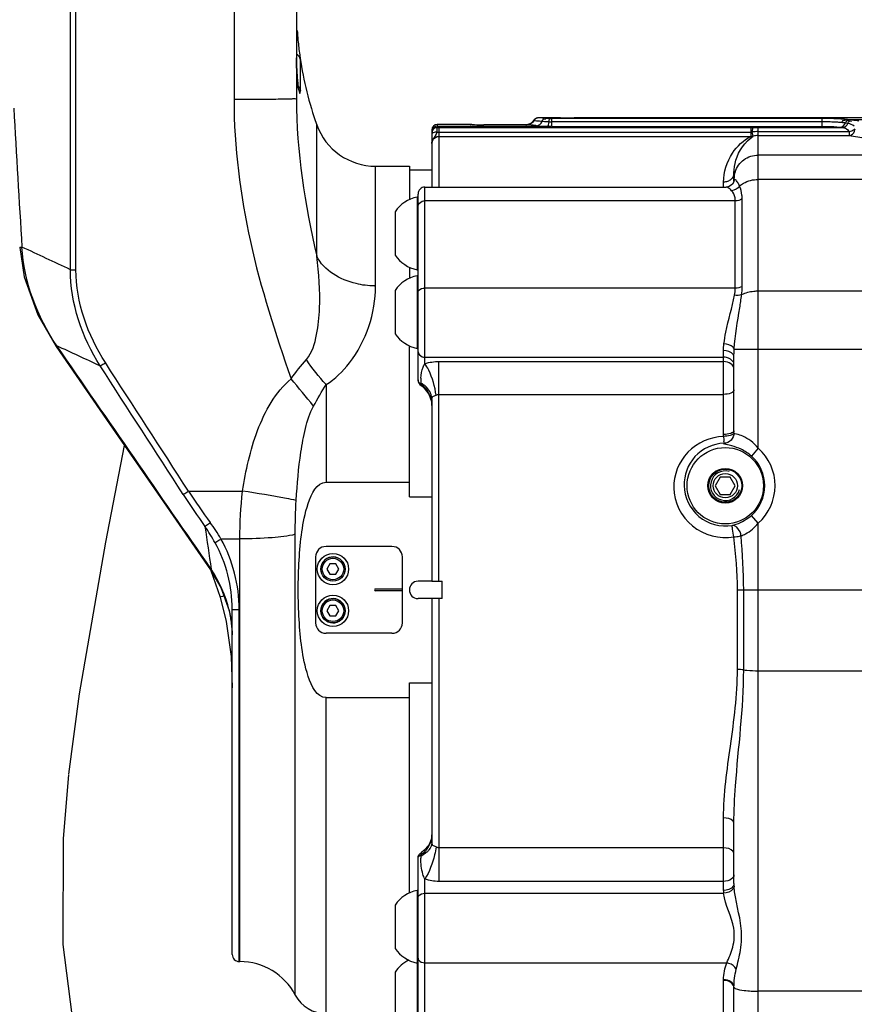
# Model space of a CAD drawing. Header units: millimetres. Extents: x -741 to 6994, y 0 to 4947.
# Tile 10 of 97: x 1286 to 1526, y 2778 to 3061. Entities that reach past the tile are written whole.
import ezdxf

# ---------------------------------------------------------------- set-up
doc = ezdxf.new("R2010")
doc.units = ezdxf.units.MM
doc.header["$LTSCALE"] = 384.676471
doc.layers.get('0').update_dxf_attribs({"linetype": 'CONTINUOUS'})
for name, color, linetype in [('304103000034DXF_CONTINUOUS_LINE', 7, 'CONTINUOUS'), ('304103000200DXF_CONTINUOUS_LINE', 7, 'CONTINUOUS'), ('304105000344DXF_CONTINUOUS_LINE', 7, 'CONTINUOUS'), ('501023000020DXF_CONTINUOUS_LINE', 7, 'CONTINUOUS'), ('501024000011DXF_CONTINUOUS_LINE', 7, 'CONTINUOUS'), ('504001000007DXF_CONTINUOUS_LINE', 7, 'CONTINUOUS'), ('604006000001DXF_CONTINUOUS_LINE', 7, 'CONTINUOUS'), ('625001000001DXF_CONTINUOUS_LINE', 7, 'CONTINUOUS'), ('R20-1600T2_XDXF_CONTINUOUS_LINE', 7, 'CONTINUOUS'), ('运动范围_DXF_DIMENSION', 7, 'CONTINUOUS')]:
    doc.layers.add(name, color=color, linetype=linetype)
doc.styles.get("Standard").update_dxf_attribs({"font": 'txt', "width": 0.7})
doc.dimstyles.new('DIMSTYLE_2', dxfattribs={"dimtxt": 58.823529, "dimasz": 35.294118, "dimexe": 1, "dimexo": 0, "dimgap": 2.5, "dimtad": 1, "dimdsep": 46, "dimtxsty": 'Standard', "dimblk": '_FILLED', "dimblk1": '_FILLED', "dimblk2": '_FILLED', "dimcen": 0.09, "dimclrt": 5, "dimazin": 2, "dimtp": 0.01, "dimtm": 0.01, "dimtfac": 1, "dimtofl": 0, "dimtmove": 0, "dimatfit": 3, "dimldrblk": '_FILLED', "dimfxl": 0, "dimtolj": 1, "dimarcsym": 0})

# ---------------------------------------------------------------- blocks, each defined once
blk = doc.blocks.new('_FILLED')
at = {"color": 0, "linetype": 'ByBlock'}
blk.add_solid([(0, 0), (-1, 0.1667), (-1, -0.1667)], dxfattribs=at)
blk = doc.blocks.new('*D3')
at = {"layer": '运动范围_DXF_DIMENSION', "color": 2, "linetype": 'Continuous', "transparency": 16777216}
for p, q in [((1274.07, 3081.9), (1274.07, 3185.84)), ((1531.57, 2837.88), (1531.57, 3185.84)), ((1402.82, 3179.96), (1040.88, 3179.96)), ((1274.07, 3179.96), (1402.82, 3179.96)), ((1531.57, 3179.96), (1402.82, 3179.96))]:
    blk.add_line(p, q, dxfattribs=at)
at = {"layer": '运动范围_DXF_DIMENSION', "color": 2, "linetype": 'Continuous', "transparency": 16777216, "xscale": 35.2941176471, "yscale": 35.2941176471, "zscale": 35.2941176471, "rotation": 180}
blk.add_blockref('_FILLED', (1274.07, 3179.96), dxfattribs=at)
at = {"layer": '运动范围_DXF_DIMENSION', "color": 2, "linetype": 'Continuous', "transparency": 16777216, "xscale": 35.2941176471, "yscale": 35.2941176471, "zscale": 35.2941176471}
blk.add_blockref('_FILLED', (1531.57, 3179.96), dxfattribs=at)

msp = doc.modelspace()

# ---------------------------------------------------------------- linework, layer by layer
at = {"layer": '304103000034DXF_CONTINUOUS_LINE', "color": 9, "linetype": 'Continuous'}
for p, q in [((1406.071, 3030.931), (1406.071, 3030.05)), ((1433.12, 3031.229), (1433.093, 3031.273)), ((1433.944, 3031.998), (1433.842, 3032.052)), ((1439.077, 3030.409), (1439.077, 3032.645)), ((1516.952, 3032.645), (1439.077, 3032.645)), ((1516.953, 3031.685), (1439.077, 3031.685)), ((1516.953, 3030.409), (1516.952, 3032.645)), ((1524.421, 3031.256), (1523.715, 3031.363)), ((1523.74, 3032.414), (1536.856, 3032.414)), ((1525.596, 3032.169), (1524.89, 3032.276)), ((1406.071, 3030.422), (1437.874, 3030.422)), ((1406.071, 3030.05), (1406.572, 3030.048)), ((1406.572, 3030.048), (1406.571, 3012.922)), ((1406.571, 3028.78), (1496.425, 3028.78)), ((1406.572, 3030.048), (1496.425, 3030.048)), ((1439.077, 3030.409), (1516.953, 3030.409)), ((1496.425, 3030.048), (1496.425, 3027.526)), ((1496.425, 3030.048), (1496.977, 3030.046)), ((1497.08, 3027.583), (1496.816, 3028.792)), ((1498.571, 3027.745), (1498.571, 3030.039)), ((1498.571, 3030.039), (1522.855, 3030.039)), ((1498.571, 3028.892), (1524.747, 3028.892)), ((1522.149, 3030.146), (1522.855, 3030.039)), ((1524.747, 3028.892), (1524.747, 3027.745)), ((1406.571, 3027.526), (1496.425, 3027.526)), ((1498.571, 3022.132), (1498.57, 3027.745)), ((1498.57, 3027.745), (1524.747, 3027.745)), ((1524.747, 3027.745), (1537.737, 3025.776)), ((1498.571, 2937.702), (1498.571, 3022.132)), ((1629.571, 3022.132), (1498.571, 3022.132)), ((1488.571, 3012.922), (1488.571, 3014.343)), ((1629.571, 3015.121), (1498.571, 3015.121)), ((1402.571, 2962.121), (1402.571, 3012.922)), ((1491.957, 3008.94), (1402.571, 3008.939)), ((1491.957, 2983.827), (1491.957, 3008.94)), ((1493.941, 2984.255), (1493.941, 3009.49)), ((1491.957, 2983.827), (1402.571, 2983.828)), ((1629.571, 2982.922), (1498.571, 2982.922)), ((1488.571, 2941.696), (1488.571, 2965.859)), ((1491.659, 2966.279), (1629.571, 2966.278)), ((1402.571, 2963.96), (1488.571, 2963.96)), ((1406.571, 2899.431), (1406.571, 2962.69)), ((1406.571, 2962.69), (1488.571, 2962.69)), ((1401.372, 2956.197), (1401.371, 2956.544)), ((1406.571, 2953.24), (1488.571, 2953.24)), ((1488.573, 2941.137), (1488.571, 2941.696)), ((1498.571, 2937.702), (1496.594, 2935.461)), ((1498.571, 2916.161), (1496.594, 2918.402)), ((1498.571, 2896.931), (1498.571, 2916.16)), ((1492.571, 2896.931), (1629.571, 2896.931)), ((1492.571, 2874.01), (1492.571, 2896.931)), ((1494.371, 2873.906), (1494.371, 2896.931)), ((1498.571, 2744.667), (1498.571, 2896.931)), ((1406.571, 2894.431), (1406.571, 2812.995)), ((1498.571, 2873.663), (1629.571, 2873.663)), ((1488.571, 2810.427), (1488.571, 2831.284)), ((1488.571, 2822.64), (1406.571, 2822.64)), ((1401.371, 2820.267), (1401.372, 2820.672)), ((1402.571, 2765.661), (1402.571, 2813.66)), ((1488.571, 2812.995), (1406.571, 2812.995)), ((1402.571, 2809.586), (1488.607, 2809.586)), ((1402.571, 2789.553), (1489.506, 2789.554)), ((1488.571, 2784.486), (1488.573, 2784.716)), ((1488.571, 2743.136), (1488.571, 2784.486)), ((1491.571, 2782.31), (1491.573, 2782.555)), ((1629.571, 2781.363), (1498.571, 2781.363))]:
    msp.add_line(p, q, dxfattribs=at)
at = {"layer": '304103000034DXF_CONTINUOUS_LINE', "color": 7, "linetype": 'Continuous'}
for p, q in [((1415.667, 3030.931), (1406.071, 3030.931)), ((1415.622, 3030.931), (1415.829, 3030.925)), ((1415.804, 3030.926), (1415.622, 3030.931)), ((1416.032, 3030.92), (1415.804, 3030.926)), ((1416.032, 3030.92), (1416.039, 3030.92)), ((1431.587, 3030.873), (1419.571, 3030.873)), ((1434.779, 3032.79), (1434.525, 3032.667)), ((1435.244, 3032.872), (1434.674, 3032.771)), ((1441.571, 3032.872), (1435.244, 3032.872)), ((1445.571, 3032.931), (1445.544, 3032.931)), ((1445.566, 3032.931), (1528.68, 3032.931)), ((1404.571, 3029.431), (1404.571, 3012.922)), ((1491.571, 3014.601), (1491.571, 3017.012)), ((1491.571, 3014.573), (1491.571, 3014.56)), ((1491.572, 3014.593), (1491.572, 3014.605)), ((1400.571, 2957.405), (1400.571, 3010.922)), ((1402.571, 3012.922), (1489.313, 3012.922)), ((1491.571, 2942.714), (1491.571, 2963.974)), ((1404.571, 2951.714), (1404.571, 2899.431)), ((1404.474, 2951.161), (1404.571, 2950.004)), ((1491.573, 2942.142), (1491.571, 2942.714)), ((1404.571, 2899.431), (1407.571, 2899.431)), ((1407.571, 2894.431), (1407.571, 2899.431)), ((1407.571, 2894.431), (1404.571, 2894.431)), ((1404.571, 2894.431), (1404.571, 2824.381)), ((1491.571, 2812.355), (1491.571, 2829.792)), ((1404.571, 2826.379), (1404.454, 2825.249)), ((1400.571, 2767.662), (1400.571, 2819.643)), ((1491.571, 2743.136), (1491.571, 2782.31))]:
    msp.add_line(p, q, dxfattribs=at)
for points in [[(1432.488, 3031.006), (1432.16, 3030.926), (1431.814, 3030.882), (1431.587, 3030.873)], [(1433.093, 3031.273), (1433.065, 3031.256), (1432.788, 3031.115), (1432.488, 3031.006)], [(1433.842, 3032.052), (1433.564, 3031.661), (1433.093, 3031.273)], [(1434.674, 3032.771), (1434.015, 3032.311), (1433.842, 3032.052)], [(1491.113, 3013.729), (1490.202, 3013.096), (1489.299, 3012.922)], [(1491.572, 3014.605), (1491.518, 3014.395), (1491.113, 3013.729)], [(1401.45, 2955.749), (1402.325, 2955.059), (1403.726, 2953.29), (1404.474, 2951.161)], [(1404.454, 2825.249), (1403.684, 2823.401), (1402.278, 2821.872), (1401.528, 2821.35)]]:
    msp.add_lwpolyline(points, dxfattribs=at)
at = {"layer": '304103000034DXF_CONTINUOUS_LINE', "color": 9, "linetype": 'Continuous'}
for points in [[(1439.077, 3032.645), (1438.853, 3032.645), (1438.634, 3032.648)], [(1405.975, 3028.748), (1406.273, 3028.772), (1406.571, 3028.78)], [(1496.425, 3028.78), (1496.621, 3028.783), (1496.816, 3028.792)]]:
    msp.add_lwpolyline(points, dxfattribs=at)
at = {"layer": '304103000034DXF_CONTINUOUS_LINE', "color": 7, "linetype": 'Continuous'}
for radius in [11, 5]:
    msp.add_circle((1489.071, 2926.931), radius, dxfattribs=at)
for centre, radius, start, end in [((1406.071, 3029.431), 1.5, 90, 179.99991), ((1419.599, 3164.767), 133.894, 268.47348, 268.81443), ((1419.582, 3164.086), 133.213, 268.47564, 268.81756), ((1419.586, 3164.928), 134.055, 268.82144, 269.99391), ((1441.569, 3167.063), 134.191, 270.0011, 271.69737), ((1402.571, 3010.922), 2, 90, 180.00044)]:
    msp.add_arc(centre, radius, start, end, dxfattribs=at)
at = {"layer": '304103000034DXF_CONTINUOUS_LINE', "color": 9, "linetype": 'Continuous'}
for centre, radius, start, end in [((1431.607, 3034.367), 3.495, 269.67188, 273.8637), ((1429.25, 2984.663), 46.268, 84.48795, 87.10386), ((1431.601, 3034.441), 3.568, 273.87924, 281.42988), ((1429.224, 2984.392), 46.541, 83.18488, 84.48868), ((1431.342, 2986.291), 45.781, 85.74938, 86.74086), ((1431.333, 2986.176), 45.897, 84.762, 85.74925), ((1432.907, 2987.396), 45.536, 84.23239, 87.05791), ((1431.322, 2986.053), 46.02, 83.77669, 84.76207), ((1439.071, 3070.552), 38.867, 268.87459, 270.00799), ((1498.581, 3013.287), 15.605, 90.03562, 96.49597), ((1498.641, 3231.614), 201.574, 269.52719, 269.98031), ((1496.499, 3030.471), 2.945, 268.55381, 281.37816), ((1498.573, 3020.771), 6.974, 90.02042, 102.36003), ((1498.571, 3015.15), 7, 161.99978, 179.93259), ((1421.649, 2956.564), 20.278, 176.2144, 180.05489), ((1397.466, 2949.637), 7.935, 56.40931, 60.5117), ((1396.927, 2949.887), 7.719, 52.15248, 54.84572), ((1396.98, 2949.951), 7.635, 41.39875, 52.1709), ((1396.956, 2950.039), 7.613, 9.8488, 13.64978), ((1396.762, 2950.008), 7.809, 359.9861, 9.82401), ((1489.071, 2926.931), 14.361, 311.40911, 48.58603), ((1489.071, 2926.931), 11.373, 311.41397, 48.58603), ((1398.013, 2826.347), 6.556, 345.29572, 349.45855), ((1397.856, 2826.373), 6.716, 349.48908, 0.01524), ((1397.238, 2827.097), 7.64, 302.75406, 306.95251), ((1397.441, 2826.837), 7.31, 306.9109, 316.0917), ((1397.83, 2827.627), 8.168, 295.69425, 301.01844), ((1431.591, 2820.25), 30.219, 179.96775, 181.12213), ((1498.577, 2810.427), 10.006, 180.00138, 184.82224), ((1504.391, 2812.355), 12.819, 179.99913, 183.56384)]:
    msp.add_arc(centre, radius, start, end, dxfattribs=at)
for points in [[(1433.12, 3031.229), (1432.868, 3031.092), (1432.59, 3031), (1432.308, 3030.943)], [(1433.944, 3031.998), (1433.805, 3031.762), (1433.626, 3031.527), (1433.386, 3031.396)], [(1434.845, 3032.808), (1434.459, 3032.688), (1434.109, 3032.367), (1433.944, 3031.998)], [(1434.747, 3030.604), (1435.403, 3030.631), (1436.062, 3031.194), (1436.31, 3031.802)], [(1522.149, 3030.146), (1522.809, 3030.179), (1523.467, 3030.75), (1523.715, 3031.363)], [(1523.715, 3031.363), (1523.389, 3031.413), (1523.062, 3031.449), (1522.735, 3031.481)], [(1522.855, 3030.039), (1523.515, 3030.072), (1524.174, 3030.643), (1524.421, 3031.256)], [(1524.89, 3032.276), (1524.508, 3032.334), (1524.124, 3032.377), (1523.74, 3032.414)], [(1526.24, 3030.429), (1525.698, 3030.815), (1525.08, 3031.156), (1524.421, 3031.256)], [(1527.54, 3031.923), (1526.894, 3032.02), (1526.242, 3032.071), (1525.596, 3032.169)], [(1406.071, 3030.422), (1405.491, 3030.422), (1404.842, 3029.961), (1404.653, 3029.413)], [(1405.975, 3028.748), (1405.894, 3028.32), (1405.719, 3027.9), (1405.466, 3027.546)], [(1437.874, 3030.422), (1438.239, 3030.414), (1438.605, 3030.404), (1438.97, 3030.424)], [(1405.466, 3027.546), (1405.026, 3026.931), (1404.571, 3026.217), (1404.571, 3025.461)], [(1404.571, 3025.462), (1404.571, 3025.82), (1404.668, 3026.189), (1404.843, 3026.501)], [(1404.843, 3026.501), (1405.171, 3027.085), (1405.901, 3027.526), (1406.571, 3027.526)], [(1491.571, 3017.012), (1491.571, 3016.663), (1491.49, 3016.307), (1491.343, 3015.991)], [(1489.719, 3014.546), (1489.355, 3014.412), (1488.96, 3014.343), (1488.571, 3014.343)], [(1490.693, 3015.125), (1490.411, 3014.874), (1490.074, 3014.677), (1489.719, 3014.546)], [(1491.343, 3015.991), (1491.191, 3015.663), (1490.962, 3015.365), (1490.693, 3015.125)], [(1493.2, 3013.206), (1492.676, 3012.493), (1491.779, 3011.968), (1490.898, 3011.881)], [(1493.941, 3009.49), (1493.365, 3009.117), (1492.643, 3008.939), (1491.957, 3008.939)], [(1491.74, 2981.788), (1491.873, 2982.459), (1491.957, 2983.144), (1491.957, 2983.827)], [(1493.941, 2984.255), (1493.337, 2983.951), (1492.634, 2983.828), (1491.957, 2983.828)], [(1493.789, 2981.876), (1493.884, 2982.665), (1493.941, 2983.461), (1493.941, 2984.255)], [(1493.789, 2981.874), (1493.132, 2981.687), (1492.418, 2981.697), (1491.74, 2981.788)], [(1488.571, 2965.859), (1488.571, 2966.5), (1488.626, 2967.141), (1488.697, 2967.779)], [(1491.571, 2963.974), (1491.571, 2964.743), (1491.61, 2965.512), (1491.659, 2966.279)], [(1402.571, 2962.121), (1403.862, 2962.506), (1405.225, 2962.691), (1406.571, 2962.69)], [(1490.693, 2962.027), (1490.101, 2962.473), (1489.312, 2962.69), (1488.571, 2962.69)], [(1491.571, 2960.426), (1491.571, 2961.035), (1491.179, 2961.66), (1490.693, 2962.027)], [(1400.977, 2956.496), (1400.742, 2956.731), (1400.571, 2957.073), (1400.571, 2957.405)], [(1403.091, 2955.214), (1402.722, 2955.604), (1402.303, 2955.95), (1401.855, 2956.247)], [(1404.354, 2951.835), (1404.073, 2952.991), (1403.494, 2954.108), (1402.708, 2955)], [(1404.571, 2951.714), (1404.571, 2952.981), (1403.96, 2954.292), (1403.091, 2955.214)], [(1405.771, 2952.967), (1406, 2953.132), (1406.29, 2953.24), (1406.571, 2953.24)], [(1492.571, 2896.931), (1492.57, 2902.025), (1492.131, 2907.119), (1491.526, 2912.177)], [(1494.371, 2896.931), (1494.37, 2902.135), (1494.064, 2907.338), (1493.639, 2912.523)], [(1494.371, 2873.906), (1493.775, 2873.983), (1493.172, 2874.01), (1492.571, 2874.01)], [(1402.707, 2821.767), (1403.481, 2822.572), (1404.071, 2823.603), (1404.355, 2824.683)], [(1401.529, 2821.35), (1401.331, 2821.228), (1401.33, 2820.9), (1401.371, 2820.672)], [(1403.091, 2821.4), (1402.768, 2821.109), (1402.412, 2820.852), (1402.039, 2820.627)], [(1406.571, 2822.64), (1406.289, 2822.64), (1405.999, 2822.751), (1405.771, 2822.918)], [(1400.571, 2819.643), (1400.571, 2820.078), (1400.98, 2820.483), (1401.372, 2820.672)], [(1406.571, 2812.995), (1405.22, 2812.995), (1403.848, 2813.215), (1402.571, 2813.66)], [(1491.571, 2814.923), (1491.571, 2814.666), (1491.482, 2814.402), (1491.343, 2814.185)], [(1400.724, 2790.408), (1401.071, 2789.825), (1401.893, 2789.553), (1402.571, 2789.553)], [(1488.573, 2784.716), (1488.602, 2786.358), (1488.941, 2788.012), (1489.506, 2789.554)], [(1491.573, 2782.555), (1491.593, 2784.282), (1491.819, 2786.016), (1492.225, 2787.694)]]:
    msp.add_open_spline(points, degree=3, dxfattribs=at)
for points, knots in [([(1433.386, 3031.396), (1433.343, 3031.373), (1433.254, 3031.333), (1433.158, 3031.309), (1433.11, 3031.302)], [0, 0, 0, 0, 0.4941065, 1, 1, 1, 1]), ([(1435.244, 3032.872), (1435.177, 3032.871), (1435.042, 3032.859), (1434.91, 3032.828), (1434.845, 3032.808)], [0, 0, 0, 0, 0.4970396, 1, 1, 1, 1]), ([(1436.31, 3031.802), (1436.404, 3032.034), (1436.551, 3032.522), (1437.166, 3032.584), (1437.325, 3032.452)], [0, 0, 0, 0, 0.5482855, 1, 1, 1, 1]), ([(1438.308, 3031.692), (1438.107, 3031.696), (1437.44, 3031.716), (1436.773, 3031.749), (1436.31, 3031.802)], [0, 0, 0, 0, 0.3016069, 1, 1, 1, 1]), ([(1438.634, 3032.648), (1438.322, 3032.653), (1437.938, 3032.664), (1437.555, 3032.694), (1437.483, 3032.701)], [0, 0, 0, 0, 0.8125246, 1, 1, 1, 1]), ([(1437.874, 3030.422), (1438.021, 3030.473), (1438.196, 3030.988), (1438.274, 3031.395), (1438.308, 3031.692)], [0, 0, 0, 0, 0.3431425, 1, 1, 1, 1]), ([(1438.308, 3031.692), (1438.321, 3031.811), (1438.388, 3032.017), (1438.306, 3032.525), (1438.573, 3032.437), (1438.589, 3032.39)], [0, 0, 0, 0, 0.3841069, 0.8388247, 1, 1, 1, 1]), ([(1523.74, 3032.414), (1523.268, 3032.46), (1521.009, 3032.616), (1518.743, 3032.645), (1516.952, 3032.645)], [0, 0, 0, 0, 0.2092427, 1, 1, 1, 1]), ([(1522.735, 3031.481), (1522.332, 3031.52), (1520.407, 3031.655), (1518.477, 3031.685), (1516.953, 3031.685)], [0, 0, 0, 0, 0.2098368, 1, 1, 1, 1]), ([(1522.735, 3031.481), (1522.814, 3031.712), (1522.893, 3032.176), (1523.475, 3032.281), (1523.605, 3032.161)], [0, 0, 0, 0, 0.5795227, 1, 1, 1, 1]), ([(1523.715, 3031.363), (1523.809, 3031.596), (1523.957, 3032.081), (1524.571, 3032.155), (1524.732, 3032.025)], [0, 0, 0, 0, 0.5488637, 1, 1, 1, 1]), ([(1524.421, 3031.256), (1524.516, 3031.489), (1524.664, 3031.974), (1525.278, 3032.048), (1525.438, 3031.918)], [0, 0, 0, 0, 0.5488818, 1, 1, 1, 1]), ([(1406.071, 3030.05), (1405.689, 3030.05), (1404.892, 3029.733), (1404.571, 3028.937), (1404.571, 3028.556)], [0, 0, 0, 0, 0.5006745, 1, 1, 1, 1]), ([(1404.653, 3029.413), (1404.627, 3029.334), (1404.586, 3029.174), (1404.571, 3029.009), (1404.571, 3028.927)], [0, 0, 0, 0, 0.5019489, 1, 1, 1, 1]), ([(1404.705, 3028.444), (1404.667, 3028.414), (1404.603, 3028.354), (1404.571, 3028.268), (1404.571, 3028.23)], [0, 0, 0, 0, 0.5587102, 1, 1, 1, 1]), ([(1404.757, 3028.48), (1404.747, 3028.474), (1404.73, 3028.462), (1404.713, 3028.45), (1404.705, 3028.444)], [0, 0, 0, 0, 0.511544, 1, 1, 1, 1]), ([(1405.975, 3028.748), (1405.638, 3028.74), (1405.211, 3028.694), (1404.825, 3028.523), (1404.757, 3028.48)], [0, 0, 0, 0, 0.8054056, 1, 1, 1, 1]), ([(1406.071, 3030.05), (1405.998, 3029.936), (1406.037, 3029.463), (1405.982, 3029.048), (1405.975, 3028.748)], [0, 0, 0, 0, 0.3109476, 1, 1, 1, 1]), ([(1434.747, 3030.604), (1434.943, 3030.581), (1435.983, 3030.482), (1437.027, 3030.44), (1437.874, 3030.422)], [0, 0, 0, 0, 0.1888897, 1, 1, 1, 1]), ([(1496.977, 3030.046), (1496.881, 3029.954), (1496.896, 3029.469), (1496.828, 3029.081), (1496.816, 3028.792)], [0, 0, 0, 0, 0.3149527, 1, 1, 1, 1]), ([(1516.953, 3030.409), (1517.471, 3030.409), (1519.204, 3030.383), (1520.946, 3030.329), (1522.149, 3030.146)], [0, 0, 0, 0, 0.2987045, 1, 1, 1, 1]), ([(1522.855, 3030.039), (1523.402, 3029.998), (1524.179, 3029.684), (1524.648, 3029.076), (1524.747, 3028.892)], [0, 0, 0, 0, 0.724095, 1, 1, 1, 1]), ([(1524.747, 3027.745), (1525.417, 3027.779), (1526.307, 3028.572), (1526.469, 3029.485), (1526.479, 3029.737)], [0, 0, 0, 0, 0.726351, 1, 1, 1, 1]), ([(1524.747, 3028.892), (1525.249, 3029.003), (1525.881, 3029.23), (1526.387, 3029.641), (1526.479, 3029.737)], [0, 0, 0, 0, 0.7949647, 1, 1, 1, 1]), ([(1488.571, 3014.343), (1488.571, 3017.258), (1490.273, 3022.651), (1494.321, 3026.406), (1496.425, 3027.526)], [0, 0, 0, 0, 0.5501515, 1, 1, 1, 1]), ([(1491.571, 3017.012), (1491.571, 3018.23), (1492.181, 3022.286), (1494.725, 3025.977), (1497.08, 3027.583)], [0, 0, 0, 0, 0.2992631, 1, 1, 1, 1]), ([(1491.914, 3017.313), (1492.36, 3018.681), (1494.174, 3021.197), (1497.13, 3022.132), (1498.571, 3022.132)], [0, 0, 0, 0, 0.4994677, 1, 1, 1, 1]), ([(1491.609, 3014.865), (1491.596, 3014.823), (1491.577, 3014.726), (1491.572, 3014.627), (1491.571, 3014.573)], [0, 0, 0, 0, 0.4480458, 1, 1, 1, 1]), ([(1493.2, 3013.206), (1493.038, 3013.549), (1492.778, 3014.085), (1492.336, 3014.643), (1492.059, 3015.069), (1491.65, 3014.992), (1491.609, 3014.865)], [0, 0, 0, 0, 0.4413327, 0.6819874, 0.8438112, 1, 1, 1, 1]), ([(1493.2, 3013.206), (1493.536, 3013.513), (1495.104, 3014.65), (1497.101, 3015.121), (1498.571, 3015.121)], [0, 0, 0, 0, 0.2364089, 1, 1, 1, 1]), ([(1490.898, 3011.881), (1490.758, 3012.039), (1490.318, 3012.487), (1489.732, 3012.922), (1489.299, 3012.922)], [0, 0, 0, 0, 0.3268629, 1, 1, 1, 1]), ([(1491.957, 3008.94), (1491.957, 3009.245), (1491.873, 3010.3), (1491.396, 3011.319), (1490.898, 3011.881)], [0, 0, 0, 0, 0.2889321, 1, 1, 1, 1]), ([(1493.941, 3009.49), (1493.942, 3009.848), (1493.881, 3011.116), (1493.565, 3012.372), (1493.2, 3013.206)], [0, 0, 0, 0, 0.2823227, 1, 1, 1, 1]), ([(1400.571, 3007.47), (1400.571, 3008.082), (1401.464, 3008.852), (1402.313, 3008.939), (1402.571, 3008.939)], [0, 0, 0, 0, 0.7034378, 1, 1, 1, 1]), ([(1400.571, 2982.688), (1400.571, 2982.842), (1400.911, 2983.646), (1401.912, 2983.828), (1402.571, 2983.828)], [0, 0, 0, 0, 0.1893846, 1, 1, 1, 1]), ([(1498.571, 2982.922), (1498.135, 2982.922), (1496.5, 2982.836), (1494.857, 2982.43), (1493.79, 2981.876)], [0, 0, 0, 0, 0.2662935, 1, 1, 1, 1]), ([(1488.697, 2967.779), (1488.823, 2968.915), (1489.642, 2973.633), (1491.034, 2978.22), (1491.74, 2981.788)], [0, 0, 0, 0, 0.2391546, 1, 1, 1, 1]), ([(1491.659, 2966.279), (1491.922, 2970.256), (1492.837, 2975.439), (1493.631, 2980.625), (1493.79, 2981.876)], [0, 0, 0, 0, 0.7596469, 1, 1, 1, 1]), ([(1491.571, 2963.974), (1491.571, 2964.226), (1491.112, 2965.481), (1489.573, 2965.859), (1488.571, 2965.859)], [0, 0, 0, 0, 0.2010534, 1, 1, 1, 1]), ([(1491.659, 2966.278), (1491.605, 2966.48), (1490.896, 2967.445), (1489.629, 2967.714), (1488.697, 2967.779)], [0, 0, 0, 0, 0.1825265, 1, 1, 1, 1]), ([(1400.571, 2965.469), (1400.571, 2964.848), (1401.452, 2964.052), (1402.313, 2963.96), (1402.571, 2963.96)], [0, 0, 0, 0, 0.7064473, 1, 1, 1, 1]), ([(1491.343, 2962.562), (1490.974, 2963.236), (1489.911, 2963.853), (1488.863, 2963.96), (1488.571, 2963.96)], [0, 0, 0, 0, 0.7245524, 1, 1, 1, 1]), ([(1401.416, 2957.903), (1401.488, 2958.981), (1401.723, 2960.455), (1402.345, 2961.806), (1402.571, 2962.121)], [0, 0, 0, 0, 0.7357926, 1, 1, 1, 1]), ([(1405.771, 2952.967), (1405.476, 2955.479), (1404.543, 2958.673), (1402.98, 2961.53), (1402.571, 2962.121)], [0, 0, 0, 0, 0.7788218, 1, 1, 1, 1]), ([(1401.372, 2956.197), (1401.298, 2956.239), (1401.16, 2956.33), (1401.034, 2956.439), (1400.977, 2956.496)], [0, 0, 0, 0, 0.5072812, 1, 1, 1, 1]), ([(1401.451, 2955.749), (1401.399, 2955.784), (1401.33, 2955.947), (1401.351, 2956.105), (1401.371, 2956.198)], [0, 0, 0, 0, 0.3982626, 1, 1, 1, 1]), ([(1491.571, 2954.52), (1491.571, 2954.099), (1490.353, 2953.311), (1489.289, 2953.24), (1488.571, 2953.24)], [0, 0, 0, 0, 0.3692941, 1, 1, 1, 1]), ([(1404.571, 2951.714), (1404.571, 2952.04), (1404.665, 2952.889), (1405.511, 2952.776), (1405.771, 2952.967)], [0, 0, 0, 0, 0.5022652, 1, 1, 1, 1]), ([(1488.573, 2941.137), (1484.817, 2941.012), (1477.157, 2937.743), (1474.164, 2929.949), (1474.24, 2926.265)], [0, 0, 0, 0, 0.5048689, 1, 1, 1, 1]), ([(1488.572, 2941.137), (1488.607, 2940.682), (1488.73, 2940.065), (1488.547, 2939.319), (1488.67, 2939.155)], [0, 0, 0, 0, 0.6897617, 1, 1, 1, 1]), ([(1491.571, 2942.714), (1491.571, 2942.335), (1490.237, 2941.752), (1489.285, 2941.696), (1488.571, 2941.696)], [0, 0, 0, 0, 0.3464594, 1, 1, 1, 1]), ([(1491.519, 2941.973), (1491.322, 2941.626), (1490.198, 2941.254), (1489.214, 2941.141), (1488.572, 2941.137)], [0, 0, 0, 0, 0.3833594, 1, 1, 1, 1]), ([(1491.572, 2942.142), (1491.569, 2941.394), (1490.956, 2939.841), (1489.42, 2939.176), (1488.67, 2939.155)], [0, 0, 0, 0, 0.499411, 1, 1, 1, 1]), ([(1491.572, 2942.142), (1491.57, 2942.113), (1491.559, 2942.054), (1491.534, 2941.999), (1491.519, 2941.973)], [0, 0, 0, 0, 0.4832405, 1, 1, 1, 1]), ([(1498.571, 2937.702), (1497.95, 2938.485), (1496.623, 2939.86), (1494.27, 2941.115), (1492.81, 2941.726), (1491.615, 2941.883), (1491.573, 2942.142)], [0, 0, 0, 0, 0.3563268, 0.6788785, 0.9064205, 1, 1, 1, 1]), ([(1488.671, 2939.155), (1485.615, 2939.05), (1479.422, 2936.246), (1477.154, 2929.908), (1477.228, 2926.931)], [0, 0, 0, 0, 0.5066175, 1, 1, 1, 1]), ([(1496.594, 2935.461), (1495.705, 2936.245), (1493.93, 2937.443), (1491.229, 2938.334), (1489.762, 2938.784), (1488.714, 2938.934), (1488.671, 2939.155)], [0, 0, 0, 0, 0.4033999, 0.7264069, 0.9235328, 1, 1, 1, 1]), ([(1474.24, 2926.265), (1474.323, 2922.209), (1478.39, 2913.741), (1487.467, 2911.508), (1491.526, 2912.177)], [0, 0, 0, 0, 0.4965172, 1, 1, 1, 1]), ([(1477.228, 2926.931), (1477.31, 2923.676), (1480.432, 2916.851), (1487.755, 2914.92), (1491.024, 2915.47)], [0, 0, 0, 0, 0.4955508, 1, 1, 1, 1]), ([(1491.024, 2915.47), (1491.438, 2915.586), (1493.446, 2916.218), (1495.337, 2917.294), (1496.594, 2918.402)], [0, 0, 0, 0, 0.2042498, 1, 1, 1, 1]), ([(1491.526, 2912.177), (1491.405, 2912.914), (1491.195, 2913.902), (1491.112, 2914.992), (1490.995, 2915.361), (1491.024, 2915.47)], [0, 0, 0, 0, 0.6721294, 0.8986421, 1, 1, 1, 1]), ([(1493.64, 2912.523), (1493.585, 2912.924), (1493.27, 2914.221), (1491.988, 2915.55), (1491.024, 2915.47)], [0, 0, 0, 0, 0.2946215, 1, 1, 1, 1]), ([(1493.639, 2912.523), (1494.062, 2912.68), (1495.951, 2913.501), (1497.572, 2914.903), (1498.571, 2916.16)], [0, 0, 0, 0, 0.2193412, 1, 1, 1, 1]), ([(1491.526, 2912.177), (1492.082, 2912.241), (1492.79, 2912.343), (1493.49, 2912.489), (1493.64, 2912.523)], [0, 0, 0, 0, 0.7843934, 1, 1, 1, 1]), ([(1488.571, 2831.284), (1488.572, 2838.214), (1490.675, 2852.415), (1492.57, 2866.636), (1492.571, 2874.01)], [0, 0, 0, 0, 0.4844724, 1, 1, 1, 1]), ([(1491.571, 2829.792), (1491.572, 2833.364), (1492.346, 2848.088), (1494.369, 2862.743), (1494.371, 2873.906)], [0, 0, 0, 0, 0.2424306, 1, 1, 1, 1]), ([(1494.371, 2873.906), (1494.688, 2873.865), (1496.083, 2873.715), (1497.487, 2873.663), (1498.571, 2873.663)], [0, 0, 0, 0, 0.2273394, 1, 1, 1, 1]), ([(1491.571, 2829.792), (1491.571, 2829.997), (1490.99, 2831.135), (1489.545, 2831.284), (1488.571, 2831.284)], [0, 0, 0, 0, 0.1739112, 1, 1, 1, 1]), ([(1404.571, 2824.381), (1404.571, 2823.564), (1404.1, 2822.42), (1403.321, 2821.608), (1403.091, 2821.4)], [0, 0, 0, 0, 0.724502, 1, 1, 1, 1]), ([(1405.771, 2822.918), (1405.496, 2823.124), (1404.647, 2823.168), (1404.571, 2824.032), (1404.571, 2824.381)], [0, 0, 0, 0, 0.4962001, 1, 1, 1, 1]), ([(1405.771, 2822.918), (1405.672, 2822.15), (1405.014, 2818.939), (1403.845, 2815.812), (1402.571, 2813.66)], [0, 0, 0, 0, 0.2366964, 1, 1, 1, 1]), ([(1491.571, 2820.951), (1491.571, 2821.18), (1491.056, 2822.379), (1489.558, 2822.64), (1488.571, 2822.64)], [0, 0, 0, 0, 0.1879381, 1, 1, 1, 1]), ([(1402.571, 2813.66), (1402.295, 2814.107), (1401.596, 2816.066), (1401.407, 2818.132), (1401.377, 2819.658)], [0, 0, 0, 0, 0.256281, 1, 1, 1, 1]), ([(1491.343, 2814.185), (1491.223, 2813.999), (1490.489, 2813.25), (1489.379, 2812.995), (1488.571, 2812.995)], [0, 0, 0, 0, 0.2150114, 1, 1, 1, 1]), ([(1400.571, 2808.301), (1400.571, 2808.472), (1400.87, 2809.316), (1401.901, 2809.586), (1402.571, 2809.586)], [0, 0, 0, 0, 0.203877, 1, 1, 1, 1]), ([(1491.571, 2812.355), (1491.571, 2812.098), (1491.123, 2810.832), (1489.577, 2810.427), (1488.571, 2810.427)], [0, 0, 0, 0, 0.203877, 1, 1, 1, 1]), ([(1491.596, 2811.558), (1491.575, 2811.303), (1491.055, 2810.093), (1489.603, 2809.636), (1488.607, 2809.586)], [0, 0, 0, 0, 0.204239, 1, 1, 1, 1]), ([(1489.506, 2789.554), (1490.14, 2791.023), (1491.607, 2794.14), (1492, 2801.318), (1488.96, 2806.102), (1488.607, 2809.586)], [0, 0, 0, 0, 0.2310663, 0.4941516, 1, 1, 1, 1]), ([(1492.225, 2787.694), (1492.67, 2789.535), (1493.676, 2793.369), (1494.024, 2801.527), (1491.851, 2807.465), (1491.596, 2811.558)], [0, 0, 0, 0, 0.2350327, 0.4910862, 1, 1, 1, 1]), ([(1400.571, 2790.938), (1400.571, 2790.848), (1400.599, 2790.661), (1400.675, 2790.49), (1400.724, 2790.408)], [0, 0, 0, 0, 0.489471, 1, 1, 1, 1]), ([(1492.225, 2787.694), (1492.116, 2787.923), (1491.461, 2788.849), (1490.358, 2789.394), (1489.505, 2789.553)], [0, 0, 0, 0, 0.2259497, 1, 1, 1, 1]), ([(1491.571, 2782.31), (1491.571, 2782.9), (1490.697, 2784.186), (1489.31, 2784.486), (1488.571, 2784.486)], [0, 0, 0, 0, 0.4444565, 1, 1, 1, 1]), ([(1491.573, 2782.555), (1491.56, 2783.143), (1490.677, 2784.401), (1489.306, 2784.71), (1488.573, 2784.716)], [0, 0, 0, 0, 0.4451329, 1, 1, 1, 1]), ([(1491.573, 2782.555), (1491.581, 2782.483), (1491.696, 2782.323), (1491.852, 2782.234), (1491.95, 2782.185)], [0, 0, 0, 0, 0.3968989, 1, 1, 1, 1]), ([(1491.95, 2782.185), (1492.729, 2781.79), (1495.009, 2781.507), (1497.213, 2781.363), (1498.571, 2781.363)], [0, 0, 0, 0, 0.391444, 1, 1, 1, 1])]:
    msp.add_open_spline(points, degree=3, knots=knots, dxfattribs=at)
at = {"layer": '304103000034DXF_CONTINUOUS_LINE', "color": 7, "linetype": 'Continuous'}
for points in [[(1400.571, 2957.405), (1400.571, 2956.779), (1400.934, 2956.098), (1401.453, 2955.748)], [(1400.571, 2819.643), (1400.571, 2820.296), (1400.973, 2821.011), (1401.53, 2821.35)]]:
    msp.add_open_spline(points, degree=3, dxfattribs=at)
at = {"layer": '304103000200DXF_CONTINUOUS_LINE', "color": 9, "linetype": 'Continuous'}
for p, q in [((1300.471, 2989.135), (1300.471, 3439.933)), ((1302.033, 2989.118), (1302.033, 3439.984)), ((1347.571, 3112.309), (1347.571, 3038.126)), ((1366.724, 3040.636), (1366.724, 3049.337)), ((1371.404, 2993.03), (1371.404, 3030.874)), ((1388.354, 2984.462), (1388.354, 3018.931)), ((1296.359, 2967.004), (1296.56, 2967.208)), ((1374.071, 2956.051), (1374.071, 2927.915)), ((1334.434, 2925.378), (1350.039, 2925.376)), ((1365.214, 2780.289), (1365.214, 2912.935)), ((1343.807, 2911.612), (1349.272, 2911.613)), ((1349.272, 2789.931), (1349.272, 2911.613)), ((1340.797, 2902.687), (1341.003, 2902.884)), ((1349.071, 2789.931), (1349.071, 2891.265)), ((1346.936, 2886.715), (1346.94, 2886.723)), ((1374.071, 2774.931), (1374.071, 2865.948))]:
    msp.add_line(p, q, dxfattribs=at)
at = {"layer": '304103000200DXF_CONTINUOUS_LINE', "color": 7, "linetype": 'Continuous'}
for p, q in [((1365.571, 3068.231), (1365.571, 3038.348)), ((1388.354, 3018.931), (1398.071, 3018.931)), ((1398.071, 3018.929), (1398.071, 3009.285)), ((1398.071, 3017.931), (1404.571, 3017.931)), ((1398.071, 2989.858), (1398.071, 2986.644)), ((1398.071, 2923.708), (1398.071, 2967.217)), ((1374.071, 2927.915), (1398.071, 2927.915)), ((1398.071, 2923.708), (1404.571, 2923.708)), ((1340.886, 2902.534), (1343.572, 2894.828)), ((1404.571, 2899.431), (1400.571, 2899.431)), ((1343.572, 2894.828), (1345.337, 2887.802)), ((1404.571, 2894.431), (1400.571, 2894.431)), ((1346.17, 2891.046), (1346.936, 2886.715)), ((1347.071, 2791.932), (1347.071, 2891.37)), ((1398.071, 2870.155), (1404.571, 2870.155)), ((1398.071, 2809.658), (1398.071, 2870.155)), ((1374.071, 2865.948), (1398.071, 2865.948)), ((1349.071, 2789.931), (1349.272, 2789.931))]:
    msp.add_line(p, q, dxfattribs=at)
for points in [[(1366.29, 3040.753), (1366.291, 3040.751), (1366.253, 3040.886), (1366.181, 3041.205), (1366.092, 3041.69), (1365.994, 3042.332), (1365.896, 3043.128), (1365.802, 3044.075), (1365.718, 3045.173), (1365.65, 3046.415), (1365.601, 3047.792), (1365.575, 3049.29), (1365.571, 3050.162)], [(1285.838, 2995.509), (1287.132, 2987.046), (1291.035, 2976.169), (1296.359, 2967.004)], [(1296.359, 2967.004), (1310.839, 2946.042), (1326.403, 2923.517), (1340.797, 2902.687)], [(1340.797, 2902.687), (1343.745, 2897.646), (1346.17, 2891.046)], [(1345.337, 2887.802), (1346.718, 2877.737), (1347.071, 2868.755)], [(1346.936, 2886.715), (1346.967, 2886.385), (1347.071, 2883.995)]]:
    msp.add_lwpolyline(points, dxfattribs=at)
for centre, radius, start, end in [((1458.763, 3063.977), 93.184, 183.67874, 185.4122), ((1460.503, 3064.2), 94.937, 185.44721, 188.00799), ((1511.501, 3071.372), 146.437, 188.00694, 188.38956), ((1465.571, 3064.528), 100, 188.30861, 199.66604), ((1388.354, 3036.931), 18, 199.66604, 270), ((1400.571, 2896.931), 2.5, 90, 270), ((1349.071, 2791.931), 2, 179.99938, 270), ((1349.272, 2771.931), 18, 27.66401, 90), ((1374.071, 2784.931), 10, 207.664, 270)]:
    msp.add_arc(centre, radius, start, end, dxfattribs=at)
at = {"layer": '304103000200DXF_CONTINUOUS_LINE', "color": 9, "linetype": 'Continuous'}
for centre, radius, start, end in [((1454.181, 3050.094), 88.61, 179.95561, 181.81553), ((1437.933, 3049.637), 72.356, 181.86169, 182.15271), ((1427.166, 3049.171), 61.578, 182.09574, 184.2349), ((1414.979, 3048.317), 49.362, 184.29037, 184.71101), ((1395.549, 3046.284), 29.824, 187.21353, 187.68431), ((1391.983, 3045.799), 26.225, 187.67666, 188.56225), ((1386.075, 3044.895), 20.248, 188.52125, 190.3424), ((18054.935, 4015.668), 16799.44, 183.3444859, 183.4809836), ((1388.354, 3009.222), 24.76, 269.33988, 269.99974), ((734.446, 2432.565), 819.843, 39.12208, 39.832038), ((1546.933, 3062.717), 254.792, 212.86699, 215.38776), ((1541.451, 3062.481), 248.3, 213.51568, 216.05914), ((1313.976, 2883.293), 33.152, 12.52261, 13.64947), ((1315.977, 2883.703), 31.11, 5.57143, 12.58512), ((1318.693, 2884.003), 28.379, 4.98813, 5.50074), ((1318.672, 2884.001), 28.399, 4.6824, 4.98816), ((1318.647, 2883.999), 28.424, 0.00191, 4.68248)]:
    msp.add_arc(centre, radius, start, end, dxfattribs=at)
for points in [[(1365.622, 3051.234), (1365.89, 3051.022), (1366.124, 3050.76), (1366.304, 3050.47)], [(1366.304, 3050.47), (1366.517, 3050.128), (1366.663, 3049.735), (1366.724, 3049.337)], [(1365.784, 3044.263), (1365.831, 3043.687), (1365.889, 3043.112), (1365.961, 3042.539)], [(1366.078, 3042.003), (1366.409, 3041.623), (1366.644, 3041.134), (1366.724, 3040.636)], [(1365.571, 3038.348), (1365.571, 3023.118), (1367.912, 3007.855), (1371.404, 2993.031)], [(1300.471, 2989.135), (1295.81, 2991.306), (1291.15, 2993.479), (1286.49, 2995.652)], [(1296.56, 2967.208), (1290.947, 2975.555), (1286.976, 2985.606), (1286.49, 2995.652)], [(1309.02, 2961.424), (1303.832, 2969.58), (1300.411, 2979.468), (1300.471, 2989.135)], [(1300.471, 2989.135), (1300.937, 2989.122), (1301.404, 2989.116), (1301.871, 2989.123)], [(1310.532, 2962.37), (1305.451, 2970.226), (1302.035, 2979.763), (1302.033, 2989.118)], [(1341.003, 2902.884), (1326.186, 2924.324), (1311.371, 2945.765), (1296.56, 2967.208)], [(1309.02, 2961.424), (1304.867, 2963.351), (1300.713, 2965.28), (1296.56, 2967.208)], [(1364.023, 2957.705), (1365.356, 2959.665), (1366.874, 2961.496), (1368.422, 2963.291)], [(1374.071, 2956.051), (1371.988, 2958.294), (1370.106, 2960.735), (1368.422, 2963.291)], [(1332.925, 2924.444), (1324.963, 2936.775), (1316.995, 2949.101), (1309.02, 2961.424)], [(1334.434, 2925.378), (1326.473, 2937.713), (1318.505, 2950.044), (1310.532, 2962.37)], [(1370.483, 2949.866), (1371.643, 2951.948), (1372.883, 2953.985), (1374.071, 2956.051)], [(1349.272, 2911.613), (1349.272, 2916.208), (1349.502, 2920.813), (1350.039, 2925.376)], [(1365.214, 2912.935), (1365.214, 2916.197), (1365.291, 2919.461), (1365.489, 2922.717)], [(1339.214, 2915.165), (1339.809, 2911.071), (1340.406, 2906.978), (1341.003, 2902.884)], [(1342.131, 2910.479), (1341.239, 2912.088), (1340.26, 2913.652), (1339.214, 2915.165)], [(1343.807, 2911.612), (1342.863, 2913.235), (1341.827, 2914.808), (1340.722, 2916.326)], [(1347.071, 2891.371), (1347.071, 2897.95), (1345.32, 2904.725), (1342.131, 2910.479)], [(1349.071, 2891.265), (1349.071, 2898.27), (1347.216, 2905.491), (1343.807, 2911.612)], [(1346.192, 2891.117), (1345.181, 2895.283), (1343.355, 2899.3), (1341.003, 2902.884)]]:
    msp.add_open_spline(points, degree=3, dxfattribs=at)
at = {"layer": '304103000200DXF_CONTINUOUS_LINE', "color": 7, "linetype": 'Continuous'}
for points, knots in [([(1366.724, 3049.337), (1366.725, 3049.402), (1366.68, 3049.625), (1366.655, 3049.848), (1366.631, 3050.007)], [0, 0, 0, 0, 0.2875883, 1, 1, 1, 1]), ([(1374.071, 2865.948), (1371.42, 2865.948), (1368.376, 2872.628), (1366.544, 2882.637), (1365.756, 2896.932), (1366.544, 2911.227), (1368.376, 2921.236), (1371.42, 2927.915), (1374.071, 2927.915)], [0, 0, 0, 0, 0.1202207, 0.2467687, 0.5000067, 0.7532467, 0.8797949, 1, 1, 1, 1])]:
    msp.add_open_spline(points, degree=3, knots=knots, dxfattribs=at)
at = {"layer": '304103000200DXF_CONTINUOUS_LINE', "color": 9, "linetype": 'Continuous'}
for points, knots in [([(1366.156, 3041.26), (1366.242, 3040.791), (1366.485, 3039.183), (1366.724, 3040.38), (1366.724, 3040.636)], [0, 0, 0, 0, 0.650524, 1, 1, 1, 1]), ([(1365.571, 3038.348), (1365.571, 3038.231), (1364.84, 3038.411), (1364.087, 3038.177), (1362.302, 3038.252), (1360.152, 3038.174), (1357.438, 3038.164), (1353.205, 3038.13), (1349.868, 3038.126), (1347.571, 3038.126)], [0, 0, 0, 0, 0.0193831, 0.0763087, 0.1687125, 0.2930887, 0.4445504, 0.6173659, 1, 1, 1, 1]), ([(1347.571, 3038.126), (1347.571, 3024.401), (1351.068, 2996.878), (1359.484, 2970.674), (1364.023, 2957.705)], [0, 0, 0, 0, 0.4997141, 1, 1, 1, 1]), ([(1285.838, 2995.509), (1285.834, 2995.569), (1286.18, 2995.572), (1286.328, 2995.631), (1286.49, 2995.652)], [0, 0, 0, 0, 0.2670301, 1, 1, 1, 1]), ([(1368.422, 2963.291), (1370.103, 2965.242), (1371.629, 2970.449), (1372.565, 2980.447), (1372.07, 2988.078), (1371.404, 2993.032)], [0, 0, 0, 0, 0.2542177, 0.5065358, 1, 1, 1, 1]), ([(1388.069, 2984.464), (1386.271, 2984.484), (1379.97, 2985.174), (1373.456, 2988.912), (1371.404, 2993.03)], [0, 0, 0, 0, 0.2810461, 1, 1, 1, 1]), ([(1374.071, 2956.051), (1376.682, 2957.669), (1384.622, 2965.375), (1388.354, 2976.664), (1388.354, 2984.462)], [0, 0, 0, 0, 0.2825642, 1, 1, 1, 1]), ([(1309.021, 2961.424), (1309.093, 2961.466), (1309.537, 2961.729), (1309.972, 2962.008), (1310.33, 2962.249)], [0, 0, 0, 0, 0.1632279, 1, 1, 1, 1]), ([(1350.039, 2925.376), (1350.941, 2931.286), (1353.451, 2942.873), (1359.459, 2953.923), (1364.023, 2957.705)], [0, 0, 0, 0, 0.5021308, 1, 1, 1, 1]), ([(1365.489, 2922.717), (1365.77, 2927.358), (1366.34, 2934.313), (1368.001, 2943.397), (1369.37, 2947.86), (1370.483, 2949.866)], [0, 0, 0, 0, 0.5026801, 0.7520511, 1, 1, 1, 1]), ([(1332.925, 2924.444), (1332.998, 2924.485), (1333.444, 2924.742), (1333.878, 2925.019), (1334.234, 2925.26)], [0, 0, 0, 0, 0.1631821, 1, 1, 1, 1]), ([(1365.489, 2922.717), (1364.55, 2922.917), (1359.418, 2923.91), (1354.257, 2924.738), (1350.04, 2925.378)], [0, 0, 0, 0, 0.1837452, 1, 1, 1, 1]), ([(1339.214, 2915.165), (1339.279, 2915.227), (1339.686, 2915.586), (1340.127, 2915.907), (1340.509, 2916.149)], [0, 0, 0, 0, 0.1662911, 1, 1, 1, 1]), ([(1365.214, 2912.935), (1363.055, 2912.369), (1357.708, 2911.817), (1352.38, 2911.612), (1349.272, 2911.612)], [0, 0, 0, 0, 0.418032, 1, 1, 1, 1]), ([(1342.131, 2910.479), (1342.189, 2910.544), (1342.607, 2910.927), (1343.105, 2911.22), (1343.543, 2911.411)], [0, 0, 0, 0, 0.1541979, 1, 1, 1, 1]), ([(1344.644, 2895.189), (1344.38, 2895.104), (1344.199, 2894.915), (1343.537, 2894.921), (1343.572, 2894.828)], [0, 0, 0, 0, 0.7365275, 1, 1, 1, 1]), ([(1347.071, 2891.37), (1347.071, 2891.174), (1348.162, 2891.448), (1348.6, 2891.265), (1349.071, 2891.265)], [0, 0, 0, 0, 0.2944357, 1, 1, 1, 1])]:
    msp.add_open_spline(points, degree=3, knots=knots, dxfattribs=at)
at = {"layer": '304105000344DXF_CONTINUOUS_LINE', "color": 7, "linetype": 'Continuous'}
for p, q in [((1393.071, 2909.431), (1374.071, 2909.431)), ((1371.071, 2906.431), (1371.071, 2887.431)), ((1396.071, 2887.431), (1396.071, 2906.431)), ((1396.071, 2897.181), (1388.321, 2897.181)), ((1396.071, 2896.681), (1388.321, 2896.681)), ((1393.071, 2884.431), (1374.071, 2884.431))]:
    msp.add_line(p, q, dxfattribs=at)
for centre, radius, start, end in [((1374.071, 2906.431), 3, 90, 180), ((1393.071, 2906.431), 3, 0, 90), ((1388.321, 2896.931), 0.25, 90, 270), ((1374.071, 2887.431), 3, 180, 270), ((1393.071, 2887.431), 3, 270, 360)]:
    msp.add_arc(centre, radius, start, end, dxfattribs=at)
at = {"layer": '501023000020DXF_CONTINUOUS_LINE', "color": 7, "linetype": 'Continuous'}
for p, q in [((1375.205, 2904.431), (1374.339, 2902.931)), ((1376.937, 2904.431), (1375.205, 2904.431)), ((1377.803, 2902.931), (1376.937, 2904.431)), ((1374.339, 2902.931), (1375.205, 2901.431)), ((1375.205, 2901.431), (1376.937, 2901.431)), ((1376.937, 2901.431), (1377.803, 2902.931)), ((1375.205, 2892.431), (1374.339, 2890.931)), ((1376.937, 2892.431), (1375.205, 2892.431)), ((1377.803, 2890.931), (1376.937, 2892.431)), ((1374.339, 2890.931), (1375.205, 2889.431)), ((1375.205, 2889.431), (1376.937, 2889.431)), ((1376.937, 2889.431), (1377.803, 2890.931))]:
    msp.add_line(p, q, dxfattribs=at)
for centre in [(1376.071, 2902.931), (1376.071, 2890.931)]:
    msp.add_circle(centre, 3.5, dxfattribs=at)
at = {"layer": '501023000020DXF_CONTINUOUS_LINE', "color": 9, "linetype": 'Continuous'}
for centre in [(1376.071, 2902.931), (1376.071, 2890.931)]:
    msp.add_circle(centre, 3.1, dxfattribs=at)
at = {"layer": '501024000011DXF_CONTINUOUS_LINE', "color": 9, "linetype": 'Continuous'}
for p, q in [((1400.333, 3010.028), (1400.333, 2989.115)), ((1400.333, 2987.387), (1400.333, 2966.474)), ((1400.333, 2810.401), (1400.333, 2789.488)), ((1400.333, 2789.488), (1400.333, 2770.204))]:
    msp.add_line(p, q, dxfattribs=at)
at = {"layer": '501024000011DXF_CONTINUOUS_LINE', "color": 7, "linetype": 'Continuous'}
for p, q in [((1393.971, 3005.822), (1393.971, 2993.322)), ((1393.971, 2983.18), (1393.971, 2970.68)), ((1393.971, 2806.194), (1393.971, 2793.694)), ((1393.971, 2786.911), (1393.971, 2774.411))]:
    msp.add_line(p, q, dxfattribs=at)
for centre, radius, start, end in [((1402.251, 3000.214), 10, 101.05731, 145.88923), ((1400.371, 3009.832), 0.2, 0, 101.05731), ((1402.251, 2998.93), 10, 214.11077, 258.94269), ((1400.371, 2989.312), 0.2, 258.94269, 360), ((1402.251, 2977.572), 10, 101.05731, 145.88923), ((1400.371, 2987.19), 0.2, 0, 101.05731), ((1402.251, 2976.288), 10, 214.11077, 258.94269), ((1400.371, 2966.67), 0.2, 258.94269, 360), ((1402.251, 2800.586), 10, 101.05731, 145.88923), ((1400.371, 2810.205), 0.2, 0, 101.05731), ((1402.251, 2799.302), 10, 214.11077, 258.94269), ((1402.251, 2781.303), 10, 115.82092, 145.88923), ((1400.371, 2789.684), 0.2, 258.94269, 360)]:
    msp.add_arc(centre, radius, start, end, dxfattribs=at)
at = {"layer": '504001000007DXF_CONTINUOUS_LINE', "color": 7, "linetype": 'Continuous'}
for centre in [(1376.071, 2902.931), (1376.071, 2890.931)]:
    msp.add_circle(centre, 4.5, dxfattribs=at)
at = {"layer": '604006000001DXF_CONTINUOUS_LINE', "color": 7, "linetype": 'Continuous'}
for centre, start, end in [((1376.071, 2902.931), 0, 174.65998), ((1376.071, 2890.931), 0, 174.65998), ((1376.071, 2890.931), 185.34465, 352.28456)]:
    msp.add_arc(centre, 3.5, start, end, dxfattribs=at)
at = {"layer": '625001000001DXF_CONTINUOUS_LINE', "color": 7, "linetype": 'Continuous'}
for p, q in [((1487.628, 2929.431), (1486.185, 2926.931)), ((1490.515, 2929.431), (1487.628, 2929.431)), ((1491.958, 2926.931), (1490.515, 2929.431)), ((1486.185, 2926.931), (1487.628, 2924.431)), ((1490.515, 2924.431), (1491.958, 2926.931)), ((1487.628, 2924.431), (1490.515, 2924.431))]:
    msp.add_line(p, q, dxfattribs=at)
for radius in [4.765, 3.5]:
    msp.add_circle((1489.071, 2926.931), radius, dxfattribs=at)
at = {"layer": '625001000001DXF_CONTINUOUS_LINE', "color": 2, "linetype": 'Continuous'}
msp.add_arc((1489.071, 2926.931), 4.25, 75, 345, dxfattribs=at)
at = {"layer": 'R20-1600T2_XDXF_CONTINUOUS_LINE', "color": 7, "linetype": 'Continuous'}
for points in [[(1300.03, 2843.87), (1303.022, 2867.003), (1310.673, 2910.725), (1316.025, 2938.536)], [(1317.638, 2725.239), (1309.862, 2740.47), (1302.01, 2766.33), (1298.36, 2794.837), (1298.501, 2825.373), (1300.011, 2843.685)]]:
    msp.add_lwpolyline(points, dxfattribs=at)

# ---------------------------------------------------------------- dimensions: what is measured, and where the dimension line sits
at = {"layer": '运动范围_DXF_DIMENSION', "color": 2, "linetype": 'Continuous'}
dim = msp.add_linear_dim(base=(1274.071, 3179.961), p1=(1531.571, 2837.882), p2=(1274.071, 3081.905), angle=180, dimstyle='DIMSTYLE_2', dxfattribs=at)
dim.commit()
dim.dimension.update_dxf_attribs({"geometry": '*D3', "text_midpoint": (1040.876, 3179.961), "dimtype": 160})

doc.saveas('drawing.dxf')
